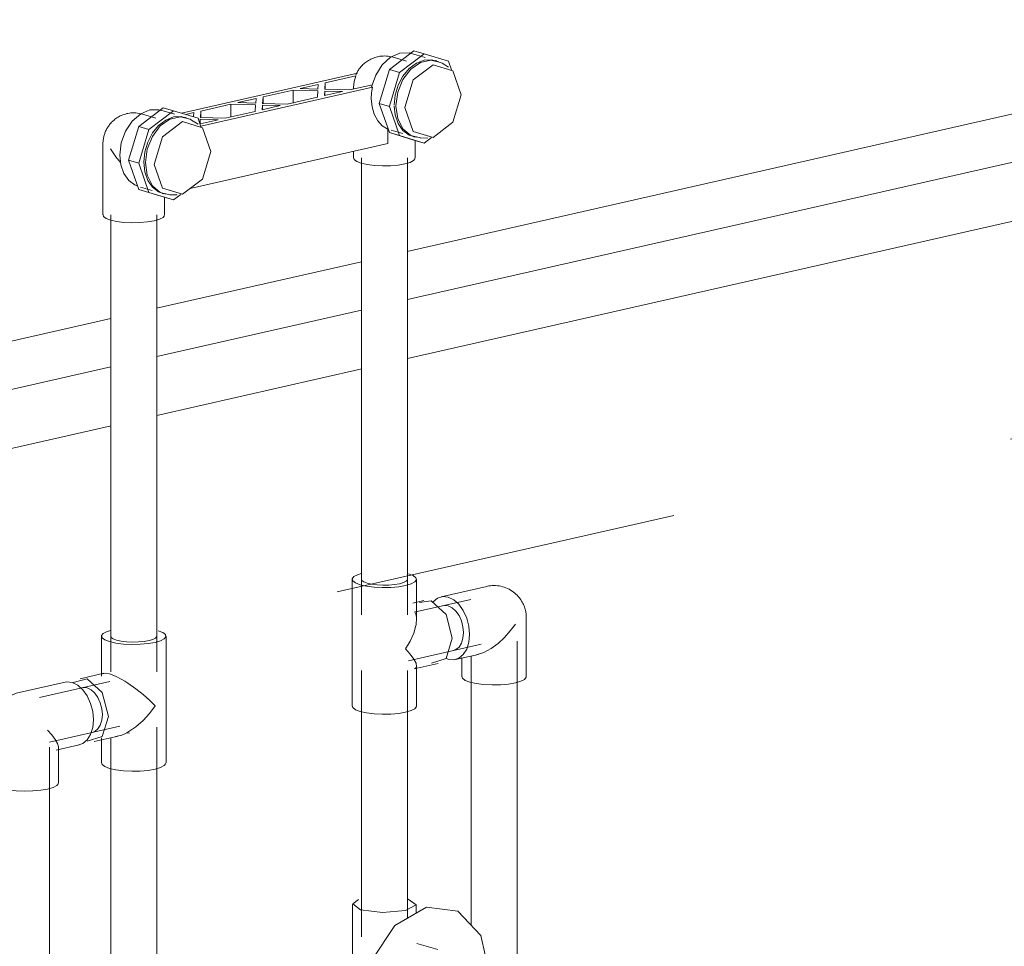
# Model space of a CAD drawing. Header units: millimetres. Extents: x 37081 to 77972, y -4495 to 22354.
# Tile 61 of 109: x 60228 to 60656, y 13214 to 13617. Entities that reach past the tile are written whole.
import ezdxf

# ---------------------------------------------------------------- set-up
doc = ezdxf.new("R2010")
doc.units = ezdxf.units.MM
doc.linetypes.add('ADSK_Скрыто', pattern=[300, 150, -150])
for name, color, linetype, lineweight in [('G-____-____-SYMB', 111, 'ADSK_Скрыто', 20), ('M-EQPM-____-OTLN', 50, 'Continuous', 20), ('P-PIPE-____-OTLN', 3, 'Continuous', 20)]:
    doc.layers.add(name, color=color, linetype=linetype, lineweight=lineweight)

# ---------------------------------------------------------------- blocks, each defined once
blk = doc.blocks.new('VTp_724_0 Водорозетка двойная - VTp_724_0-1631685-_3D_ копия 2 копия 1')
at = {"layer": 'M-EQPM-____-OTLN'}
for p, q in [((1759.34, 13594.99), (1770, 13603.09)), ((1766.77, 13598.6), (1760.96, 13600.31)), ((1774.42, 13601.79), (1763.77, 13593.69)), ((1774.85, 13600.24), (1768.91, 13601.99)), ((1770, 13603.09), (1774.42, 13601.79)), ((1785.08, 13598.53), (1774.42, 13601.79)), ((1780.01, 13598.73), (1779.28, 13598.95)), ((1785.08, 13595.97), (1782.28, 13597.71)), ((1786.37, 13594.82), (1785.08, 13598.53)), ((1745.57, 13593.42), (1668.97, 13576.04)), ((1731.48, 13589.19), (1744.76, 13592.21)), ((1744.82, 13592.61), (1744.94, 13592.83)), ((1754.92, 13580.27), (1759.34, 13594.99)), ((1763.77, 13593.69), (1759.34, 13594.99)), ((1763.77, 13593.69), (1759.38, 13579.08)), ((1677.41, 13570.39), (1752.06, 13587.34)), ((1720.56, 13586.72), (1728.44, 13588.5)), ((1728.44, 13588.5), (1728.31, 13586.49)), ((1731.3, 13586.41), (1731.48, 13589.19)), ((1731.48, 13589.19), (1731.48, 13586.38)), ((1751.97, 13588.35), (1742.05, 13586.09)), ((1743.83, 13587.17), (1743.83, 13586.5)), ((1752.06, 13587.34), (1751.66, 13587.45)), ((1704.27, 13580.27), (1704.45, 13583.06)), ((1704.45, 13583.06), (1717.52, 13586.03)), ((1704.45, 13583.06), (1704.45, 13580.25)), ((1728.08, 13582.93), (1715.02, 13579.96)), ((1717.52, 13586.03), (1728.26, 13585.71)), ((1717.52, 13580.38), (1717.52, 13586.03)), ((1728.31, 13586.49), (1720.56, 13586.72)), ((1728.26, 13585.71), (1728.08, 13582.93)), ((1731.12, 13583.62), (1731.25, 13585.63)), ((1739, 13585.4), (1731.12, 13583.62)), ((1731.25, 13585.63), (1739, 13585.4)), ((1731.25, 13583.64), (1731.25, 13585.63)), ((1742.05, 13586.09), (1731.3, 13586.41)), ((1650.48, 13570.27), (1661.13, 13578.38)), ((1661.13, 13578.38), (1665.56, 13577.08)), ((1677.42, 13576.92), (1690.49, 13579.89)), ((1690.49, 13579.89), (1701.23, 13579.58)), ((1690.49, 13574.39), (1690.49, 13579.89)), ((1693.53, 13580.58), (1701.41, 13582.37)), ((1701.28, 13580.36), (1693.53, 13580.58)), ((1701.23, 13579.58), (1701.06, 13576.79)), ((1701.41, 13582.37), (1701.28, 13580.36)), ((1704.1, 13577.48), (1704.22, 13579.49)), ((1711.98, 13579.27), (1704.1, 13577.48)), ((1704.22, 13579.49), (1711.98, 13579.27)), ((1704.22, 13577.51), (1704.22, 13579.08)), ((1715.02, 13579.96), (1704.27, 13580.27)), ((1759.34, 13567.56), (1754.92, 13580.27)), ((1754.92, 13580.27), (1759.35, 13578.97)), ((1759.35, 13578.97), (1763.77, 13566.26)), ((1657.9, 13573.89), (1652.09, 13575.59)), ((1665.56, 13577.08), (1654.9, 13568.98)), ((1665.99, 13575.53), (1660.04, 13577.27)), ((1676.22, 13573.82), (1665.56, 13577.08)), ((1671.14, 13574.02), (1670.42, 13574.23)), ((1670.9, 13575.44), (1674.38, 13576.23)), ((1674.38, 13576.23), (1674.27, 13574.41)), ((1677.24, 13574.13), (1677.42, 13576.92)), ((1687.99, 13573.82), (1677.24, 13574.13)), ((1677.42, 13574.11), (1677.42, 13576.92)), ((1701.06, 13576.79), (1687.99, 13573.82)), ((1646.06, 13555.56), (1650.48, 13570.27)), ((1654.9, 13568.98), (1650.48, 13570.27)), ((1676.22, 13571.26), (1673.42, 13573)), ((1677.51, 13570.11), (1676.22, 13573.82)), ((1677.07, 13571.37), (1677.2, 13573.36)), ((1684.95, 13573.13), (1677.08, 13571.35)), ((1677.2, 13573.36), (1684.95, 13573.13)), ((1677.2, 13571.37), (1677.2, 13573.36)), ((1654.9, 13568.98), (1650.49, 13554.26)), ((1758.7, 13562.76), (1758.7, 13569.08)), ((1770, 13564.29), (1759.34, 13567.56)), ((1759.34, 13567.56), (1763.77, 13566.26)), ((1760.09, 13568.62), (1765.14, 13567.14)), ((1763.77, 13566.26), (1774.42, 13563)), ((1769.57, 13565.84), (1770.3, 13565.63)), ((1634.92, 13562.74), (1634.92, 13531.82)), ((1672.76, 13543.25), (1758.7, 13562.76)), ((1770, 13564.29), (1774.42, 13563)), ((1770.58, 13556.53), (1770.58, 13564.17)), ((1772.76, 13565.26), (1776.06, 13565.21)), ((1774.42, 13563), (1777.63, 13565.43)), ((1743.78, 13559.37), (1743.78, 13556.53)), ((1650.48, 13542.84), (1646.06, 13555.56)), ((1646.06, 13555.56), (1650.49, 13554.26)), ((1650.49, 13554.26), (1654.9, 13541.54)), ((1649.02, 13544.68), (1649.95, 13544.32)), ((1661.13, 13539.58), (1650.48, 13542.84)), ((1650.48, 13542.84), (1654.9, 13541.54)), ((1651.22, 13543.91), (1656.28, 13542.43)), ((1654.9, 13541.54), (1665.56, 13538.28)), ((1660.71, 13541.13), (1661.43, 13540.91)), ((1663.9, 13540.54), (1667.2, 13540.5)), ((1665.56, 13538.28), (1668.76, 13540.72)), ((1661.13, 13539.58), (1665.56, 13538.28)), ((1661.72, 13531.82), (1661.72, 13539.46))]:
    blk.add_line(p, q, dxfattribs=at)
for points in [[(1754.22, 13600.52, 0), (1753.59, 13600.36, 0), (1752.98, 13600.17, 0), (1752.4, 13599.97, 0), (1751.84, 13599.74, 0), (1751.31, 13599.49, 0), (1750.8, 13599.23, 0), (1750.31, 13598.96, 0), (1749.85, 13598.67, 0), (1749.42, 13598.37, 0), (1749, 13598.06, 0), (1748.61, 13597.75, 0), (1748.24, 13597.43, 0), (1747.89, 13597.1, 0), (1747.55, 13596.77, 0), (1747.24, 13596.43, 0), (1746.94, 13596.09, 0), (1746.66, 13595.75, 0), (1746.4, 13595.41, 0), (1746.15, 13595.06, 0), (1745.92, 13594.71, 0), (1745.7, 13594.36, 0), (1745.5, 13594, 0), (1745.3, 13593.65, 0), (1745.12, 13593.29, 0), (1744.96, 13592.93, 0), (1744.82, 13592.61, 0)], [(1768.64, 13602.06, 0), (1767.95, 13602.21, 0), (1763.91, 13602.07, 0), (1759.89, 13600.27, 0), (1756.28, 13597, 0), (1753.44, 13592.58, 0), (1751.66, 13587.45, 0)], [(1760.96, 13600.31, 0), (1760.24, 13600.5, 0), (1759.52, 13600.65, 0), (1758.8, 13600.75, 0), (1758.07, 13600.82, 0), (1757.36, 13600.85, 0), (1756.65, 13600.84, 0), (1755.95, 13600.79, 0), (1755.27, 13600.71, 0), (1754.61, 13600.6, 0), (1754.22, 13600.52, 0)], [(1761.47, 13579.45, 0), (1761.91, 13583.87, 0), (1763.21, 13588.18, 0), (1765.27, 13592.1, 0), (1767.95, 13595.36, 0), (1771.07, 13597.73, 0), (1774.42, 13599.06, 0), (1777.78, 13599.25, 0), (1780.81, 13598.34, 0)], [(1782.28, 13597.71, 0), (1781.63, 13598.08, 0), (1777.4, 13599.1, 0), (1772.9, 13598.08, 0), (1768.68, 13595.14, 0), (1765.23, 13590.64, 0), (1762.98, 13585.12, 0), (1762.2, 13579.24, 0)], [(1790.6, 13584.04, 0), (1787, 13594.39, 0), (1778.32, 13597.05, 0), (1769.64, 13590.45, 0), (1766.05, 13578.46, 0)], [(1744.76, 13592.21, 0), (1744.06, 13589.71, 0), (1743.83, 13587.17, 0)], [(1751.5, 13582.38, 0), (1751.64, 13584.85, 0), (1752.06, 13587.34, 0)], [(1766.05, 13578.46, 0), (1769.64, 13568.11, 0), (1778.32, 13565.45, 0), (1787, 13572.05, 0), (1790.6, 13584.04, 0)], [(1758.7, 13569.08, 0), (1756.29, 13570.53, 0), (1754.27, 13572.7, 0), (1752.76, 13575.5, 0), (1751.82, 13578.78, 0), (1751.5, 13582.38, 0)], [(1771.07, 13565.54, 0), (1767.95, 13566.49, 0), (1765.27, 13568.53, 0), (1763.21, 13571.52, 0), (1761.91, 13575.24, 0), (1761.48, 13579.06, 0)], [(1762.2, 13579.07, 0), (1762.98, 13573.72, 0), (1765.23, 13569.22, 0), (1768.68, 13566.28, 0), (1772.9, 13565.26, 0)], [(1645.35, 13575.8, 0), (1644.72, 13575.64, 0), (1644.12, 13575.46, 0), (1643.54, 13575.25, 0), (1642.98, 13575.03, 0), (1642.44, 13574.78, 0), (1641.94, 13574.52, 0), (1641.45, 13574.24, 0), (1640.99, 13573.95, 0), (1640.55, 13573.66, 0), (1640.14, 13573.35, 0), (1639.74, 13573.03, 0), (1639.37, 13572.71, 0), (1639.02, 13572.38, 0), (1638.69, 13572.05, 0), (1638.38, 13571.72, 0), (1638.08, 13571.38, 0), (1637.8, 13571.04, 0), (1637.54, 13570.69, 0), (1637.29, 13570.34, 0), (1637.06, 13569.99, 0), (1636.84, 13569.64, 0), (1636.63, 13569.29, 0), (1636.44, 13568.93, 0), (1636.26, 13568.58, 0), (1636.09, 13568.22, 0), (1635.94, 13567.85, 0), (1635.79, 13567.49, 0), (1635.66, 13567.12, 0), (1635.54, 13566.75, 0), (1635.43, 13566.38, 0), (1635.33, 13566.01, 0), (1635.24, 13565.63, 0), (1635.16, 13565.24, 0), (1635.09, 13564.86, 0), (1635.03, 13564.46, 0), (1634.99, 13564.07, 0), (1634.95, 13563.67, 0), (1634.93, 13563.26, 0), (1634.92, 13562.85, 0), (1634.92, 13562.74, 0)], [(1659.36, 13577.45, 0), (1655.33, 13577.42, 0), (1651.3, 13575.73, 0), (1647.65, 13572.56, 0), (1644.74, 13568.2, 0), (1642.88, 13563.11, 0), (1642.24, 13557.78, 0)], [(1652.09, 13575.59, 0), (1651.38, 13575.78, 0), (1650.66, 13575.93, 0), (1649.93, 13576.04, 0), (1649.21, 13576.11, 0), (1648.49, 13576.14, 0), (1647.78, 13576.13, 0), (1647.09, 13576.08, 0), (1646.41, 13576, 0), (1645.75, 13575.89, 0), (1645.35, 13575.8, 0)], [(1652.61, 13554.74, 0), (1653.05, 13559.15, 0), (1654.34, 13563.47, 0), (1656.4, 13567.39, 0), (1659.09, 13570.64, 0), (1662.21, 13573.02, 0), (1665.56, 13574.35, 0), (1668.91, 13574.54, 0), (1672.04, 13573.58, 0)], [(1673.42, 13573, 0), (1672.76, 13573.37, 0), (1668.54, 13574.39, 0), (1664.04, 13573.37, 0), (1659.81, 13570.43, 0), (1656.37, 13565.93, 0), (1654.12, 13560.4, 0), (1653.34, 13554.53, 0)], [(1681.73, 13559.32, 0), (1678.14, 13569.68, 0), (1669.46, 13572.33, 0), (1660.78, 13565.74, 0), (1657.18, 13553.75, 0)], [(1638.26, 13560.45, 0), (1640.54, 13556.97, 0), (1642.53, 13554.55, 0)], [(1642.24, 13557.78, 0), (1642.69, 13553.53, 0), (1644.01, 13549.77, 0), (1646.11, 13546.78, 0), (1648.85, 13544.75, 0)], [(1657.18, 13553.75, 0), (1660.78, 13543.4, 0), (1669.46, 13540.74, 0), (1678.14, 13547.34, 0), (1681.73, 13559.32, 0)], [(1662.21, 13540.82, 0), (1659.09, 13541.78, 0), (1656.4, 13543.82, 0), (1654.34, 13546.8, 0), (1653.05, 13550.53, 0), (1652.61, 13554.74, 0)], [(1653.34, 13554.53, 0), (1654.12, 13549, 0), (1656.37, 13544.5, 0), (1659.81, 13541.56, 0), (1664.04, 13540.54, 0)], [(1747.12, 13554.25, 0), (1745.18, 13555, 0), (1744.05, 13555.85, 0), (1743.81, 13556.75, 0)], [(1770.56, 13556.31, 0), (1769.88, 13555.43, 0), (1768.34, 13554.62, 0), (1766.04, 13553.94, 0), (1763.13, 13553.44, 0), (1759.82, 13553.14, 0), (1756.33, 13553.08, 0), (1752.9, 13553.26, 0), (1749.76, 13553.66, 0), (1747.12, 13554.25, 0)], [(1638.26, 13529.54, 0), (1636.31, 13530.29, 0), (1635.18, 13531.14, 0), (1634.95, 13532.04, 0)], [(1661.69, 13531.6, 0), (1661.02, 13530.71, 0), (1659.47, 13529.9, 0), (1657.17, 13529.22, 0), (1654.27, 13528.72, 0), (1650.96, 13528.43, 0), (1647.47, 13528.37, 0), (1644.03, 13528.54, 0), (1640.89, 13528.94, 0), (1638.26, 13529.54, 0)]]:
    blk.add_polyline3d(points, dxfattribs=at)
blk = doc.blocks.new('PP-R Вентиль с хромированной рукояткой Белый - PP-R Вентиль с хромированной рукояткой Белый-V187-_3D_ копия 2 копия 1')
at = {"layer": 'P-PIPE-____-OTLN', "color": 150}
for p, q in [((1743.38, 13232.15), (1743.38, 13169.84)), ((1770.98, 13228.38), (1770.98, 13232.15)), ((1780.38, 13212.59), (1771.27, 13215.26)), ((1804.23, 13196.06), (1782.43, 13202.45)), ((1802.82, 13201.87), (1802.52, 13196.65)), ((1777.65, 13186.14), (1799.44, 13179.74)), ((1761.33, 13181.39), (1770.45, 13178.71)), ((1746.82, 13167.49), (1743.41, 13170.07))]:
    blk.add_line(p, q, dxfattribs=at)
for points in [[(1745.99, 13234.24, 0), (1743.41, 13232.38, 0), (1746.82, 13229.8, 0)], [(1746.82, 13229.8, 0), (1756.3, 13228.6, 0), (1766.3, 13229.48, 0), (1770.96, 13231.93, 0), (1767.55, 13234.51, 0)], [(1748.01, 13189.43, 0), (1751.68, 13207.89, 0), (1761.71, 13223.08, 0), (1775.42, 13230.91, 0), (1789.12, 13229.3, 0), (1799.15, 13218.67, 0), (1802.82, 13201.87, 0)], [(1773.66, 13192.84, 0), (1774.04, 13195.74, 0), (1775.15, 13198.46, 0), (1776.85, 13200.68, 0), (1778.93, 13202.13, 0), (1781.15, 13202.63, 0), (1783.23, 13202.13, 0)], [(1808.22, 13189.35, 0), (1808, 13191.43, 0), (1807.36, 13193.26, 0), (1806.35, 13194.73, 0), (1805.03, 13195.74, 0), (1803.49, 13196.21, 0), (1801.84, 13196.11, 0), (1800.19, 13195.46, 0), (1798.65, 13194.29, 0), (1797.32, 13192.68, 0), (1796.31, 13190.75, 0), (1795.67, 13188.63, 0), (1795.46, 13186.45, 0)], [(1797.65, 13180.08, 0), (1789.12, 13168.22, 0), (1775.42, 13160.39, 0), (1761.71, 13162, 0), (1751.68, 13172.63, 0), (1748.01, 13189.43, 0)], [(1777.65, 13186.14, 0), (1776.85, 13186.46, 0), (1775.15, 13187.91, 0), (1774.04, 13190.12, 0), (1773.66, 13192.84, 0)], [(1795.46, 13186.45, 0), (1795.67, 13184.38, 0), (1796.31, 13182.54, 0), (1797.32, 13181.07, 0), (1798.65, 13180.06, 0), (1800.19, 13179.59, 0), (1801.84, 13179.69, 0), (1803.49, 13180.34, 0), (1805.03, 13181.51, 0), (1806.35, 13183.12, 0), (1807.36, 13185.05, 0), (1808, 13187.17, 0), (1808.22, 13189.35, 0)], [(1757.58, 13166.28, 0), (1756.3, 13166.28, 0), (1746.82, 13167.49, 0)]]:
    blk.add_polyline3d(points, dxfattribs=at)
blk = doc.blocks.new('ADSK_Полипропилен_Тройник - Универсальный-1611226-_3D_ копия 2 копия 1')
at = {"layer": 'P-PIPE-____-OTLN', "color": 150}
for p, q in [((1743.18, 13373.45), (1743.18, 13357.99)), ((1771.18, 13357.99), (1771.18, 13373.45)), ((1751.64, 13371.3), (1749.68, 13371.75)), ((1753.98, 13371.01), (1751.64, 13371.3)), ((1756.55, 13370.88), (1753.98, 13371.01)), ((1759.15, 13370.92), (1756.55, 13370.88)), ((1761.62, 13371.14), (1759.15, 13370.92)), ((1763.79, 13371.51), (1761.62, 13371.14)), ((1774.36, 13364.17), (1769.49, 13363.07)), ((1772.5, 13363.39), (1777.46, 13364.04)), ((1743.18, 13357.99), (1743.18, 13333.84)), ((1770.93, 13353.52), (1771.16, 13356.74)), ((1771.18, 13356.06), (1771.18, 13357.99)), ((1770.19, 13334.51), (1780.55, 13336.87)), ((1771.18, 13333.84), (1771.18, 13335.77)), ((1743.18, 13333.84), (1743.18, 13318.38)), ((1771.18, 13318.38), (1771.18, 13333.84))]:
    blk.add_line(p, q, dxfattribs=at)
for points in [[(1747.15, 13375.97, 0), (1745.53, 13375.45, 0), (1743.92, 13374.61, 0), (1743.21, 13373.68, 0), (1743.46, 13372.74, 0), (1744.64, 13371.85, 0), (1746.67, 13371.07, 0)], [(1746.67, 13371.07, 0), (1749.42, 13370.44, 0), (1752.71, 13370.03, 0), (1756.29, 13369.85, 0), (1759.94, 13369.91, 0), (1763.4, 13370.21, 0), (1766.43, 13370.74, 0), (1768.84, 13371.45, 0), (1770.45, 13372.3, 0), (1771.16, 13373.22, 0), (1770.91, 13374.16, 0), (1769.73, 13375.05, 0), (1767.7, 13375.84, 0)], [(1749.68, 13371.75, 0), (1748.22, 13372.31, 0), (1747.38, 13372.94, 0), (1747.2, 13373.62, 0)], [(1767.16, 13373.29, 0), (1766.66, 13372.63, 0), (1765.51, 13372.02, 0), (1763.79, 13371.51, 0)], [(1777.46, 13364.04, 0), (1783.99, 13358.17, 0), (1786.7, 13347.81, 0), (1783.99, 13339.04, 0), (1777.62, 13336.95, 0)], [(1771.16, 13356.74, 0), (1771.02, 13357.86, 0), (1770.73, 13358.9, 0)], [(1766.43, 13343.2, 0), (1768.44, 13346.63, 0), (1769.98, 13350.1, 0), (1770.92, 13353.44, 0)], [(1771.16, 13335.49, 0), (1770.93, 13336.95, 0), (1769.98, 13338.8, 0), (1768.44, 13340.91, 0), (1766.43, 13343.2, 0)], [(1770.73, 13334.75, 0), (1771.02, 13335.07, 0), (1771.16, 13335.49, 0)], [(1746.67, 13316, 0), (1744.64, 13316.78, 0), (1743.46, 13317.67, 0), (1743.21, 13318.61, 0)], [(1771.16, 13318.15, 0), (1770.45, 13317.23, 0), (1768.84, 13316.38, 0), (1766.43, 13315.67, 0), (1763.4, 13315.14, 0), (1759.94, 13314.84, 0), (1756.29, 13314.78, 0), (1752.71, 13314.96, 0), (1749.42, 13315.37, 0), (1746.67, 13316, 0)]]:
    blk.add_polyline3d(points, dxfattribs=at)
blk = doc.blocks.new('ADSK_Полипропилен_Отвод - Универсальный-V219-_3D_ копия 2 копия 1')
at = {"layer": 'P-PIPE-____-OTLN', "color": 150}
for p, q in [((1801.75, 13370.39), (1781.85, 13365.87)), ((1783.24, 13362.05), (1784.95, 13361.88)), ((1784.95, 13361.88), (1786.66, 13361.05)), ((1786.66, 13361.05), (1788.25, 13359.62)), ((1788.25, 13359.62), (1789.62, 13357.68)), ((1789.62, 13357.68), (1790.67, 13355.37)), ((1818.85, 13331.13), (1818.85, 13356.74)), ((1790.67, 13355.37), (1791.33, 13352.85)), ((1791.33, 13352.85), (1791.56, 13350.28)), ((1791.33, 13347.85), (1790.67, 13345.71)), ((1791.56, 13350.28), (1791.33, 13347.85)), ((1790.67, 13345.71), (1789.62, 13344.02)), ((1784.01, 13339.04), (1784.95, 13338.69)), ((1788.05, 13338.57), (1798.04, 13340.84)), ((1790.85, 13339.53), (1790.85, 13331.13))]:
    blk.add_line(p, q, dxfattribs=at)
for points in [[(1818.85, 13356.74, 0), (1818.84, 13357.18, 0), (1818.82, 13357.62, 0), (1818.78, 13358.07, 0), (1818.73, 13358.53, 0), (1818.66, 13358.99, 0), (1818.58, 13359.47, 0), (1818.47, 13359.94, 0), (1818.35, 13360.43, 0), (1818.21, 13360.92, 0), (1818.04, 13361.42, 0), (1817.85, 13361.92, 0), (1817.63, 13362.43, 0), (1817.39, 13362.95, 0), (1817.12, 13363.46, 0), (1816.83, 13363.98, 0), (1816.5, 13364.5, 0), (1816.14, 13365.01, 0), (1815.74, 13365.52, 0), (1815.32, 13366.03, 0), (1814.86, 13366.52, 0), (1814.36, 13367.01, 0), (1813.83, 13367.47, 0), (1813.27, 13367.92, 0), (1812.67, 13368.35, 0), (1812.04, 13368.75, 0), (1811.39, 13369.12, 0), (1810.7, 13369.45, 0), (1810, 13369.75, 0), (1809.28, 13370.02, 0), (1808.54, 13370.24, 0), (1807.79, 13370.42, 0), (1807.03, 13370.57, 0), (1806.28, 13370.66, 0), (1805.52, 13370.72, 0), (1804.78, 13370.74, 0), (1804.04, 13370.71, 0), (1803.32, 13370.65, 0), (1802.61, 13370.56, 0), (1801.93, 13370.43, 0), (1801.75, 13370.39, 0)], [(1784.95, 13365.75, 0), (1782.56, 13365.99, 0), (1780.33, 13365.29, 0), (1778.41, 13363.7, 0)], [(1784.95, 13338.69, 0), (1787.34, 13338.45, 0), (1789.57, 13339.15, 0), (1791.49, 13340.74, 0), (1792.96, 13343.11, 0), (1793.88, 13346.1, 0), (1794.2, 13349.51, 0), (1793.88, 13353.1, 0), (1792.96, 13356.63, 0), (1791.49, 13359.87, 0), (1789.57, 13362.58, 0), (1787.34, 13364.58, 0), (1784.95, 13365.75, 0)], [(1814.09, 13354.02, 0), (1811.9, 13351.02, 0), (1809.4, 13348.18, 0), (1806.61, 13345.57, 0), (1803.58, 13343.32, 0), (1800.38, 13341.61, 0), (1797.18, 13340.68, 0)], [(1789.62, 13344.02, 0), (1788.25, 13342.88, 0), (1786.66, 13342.39, 0)], [(1794.34, 13328.75, 0), (1792.3, 13329.53, 0), (1791.12, 13330.42, 0), (1790.87, 13331.36, 0)], [(1818.85, 13331.13, 0), (1818.82, 13330.9, 0), (1818.11, 13329.98, 0), (1816.5, 13329.13, 0), (1814.09, 13328.42, 0), (1811.06, 13327.9, 0), (1807.6, 13327.59, 0), (1803.95, 13327.53, 0), (1800.37, 13327.71, 0), (1797.09, 13328.13, 0), (1794.34, 13328.75, 0)]]:
    blk.add_polyline3d(points, dxfattribs=at)
blk = doc.blocks.new('ADSK_Полипропилен_Тройник - Универсальный-V220-_3D_ копия 2 копия 1')
at = {"layer": 'P-PIPE-____-OTLN', "color": 220}
for p, q in [((1634.32, 13348.74), (1634.32, 13333.28)), ((1662.32, 13333.28), (1662.32, 13348.74)), ((1642.78, 13346.59), (1640.81, 13347.03)), ((1645.12, 13346.29), (1642.78, 13346.59)), ((1647.68, 13346.16), (1645.12, 13346.29)), ((1650.29, 13346.21), (1647.68, 13346.16)), ((1652.76, 13346.42), (1650.29, 13346.21)), ((1654.93, 13346.8), (1652.76, 13346.42)), ((1635.31, 13332.61), (1624.95, 13330.25)), ((1634.32, 13333.28), (1634.32, 13331.34)), ((1662.32, 13309.13), (1662.32, 13333.28)), ((1628.05, 13330.13), (1621.96, 13328.57)), ((1628.05, 13326.26), (1626.34, 13326.43)), ((1629.76, 13325.43), (1628.05, 13326.26)), ((1631.35, 13324), (1629.76, 13325.43)), ((1632.72, 13322.06), (1631.35, 13324)), ((1633.77, 13319.75), (1632.72, 13322.06)), ((1634.43, 13317.23), (1633.77, 13319.75)), ((1634.65, 13314.66), (1634.43, 13317.23)), ((1634.43, 13312.23), (1634.65, 13314.66)), ((1632.72, 13308.4), (1633.77, 13310.09)), ((1633.77, 13310.09), (1634.43, 13312.23)), ((1662.32, 13293.67), (1662.32, 13309.13)), ((1631.15, 13302.95), (1641.51, 13305.3)), ((1634.32, 13304.63), (1634.32, 13293.67)), ((1643.1, 13305.77), (1640.3, 13305.1)), ((1646.41, 13306.59), (1645.12, 13306.68))]:
    blk.add_line(p, q, dxfattribs=at)
for points in [[(1638.29, 13351.26, 0), (1636.67, 13350.74, 0), (1635.06, 13349.89, 0), (1634.35, 13348.97, 0), (1634.59, 13348.03, 0), (1635.77, 13347.13, 0), (1637.81, 13346.35, 0)], [(1637.81, 13346.35, 0), (1640.56, 13345.73, 0), (1643.84, 13345.31, 0), (1647.43, 13345.13, 0), (1651.07, 13345.2, 0), (1654.53, 13345.5, 0), (1657.57, 13346.02, 0), (1659.97, 13346.73, 0), (1661.58, 13347.58, 0), (1662.29, 13348.51, 0), (1662.05, 13349.45, 0), (1660.87, 13350.34, 0), (1658.83, 13351.12, 0)], [(1640.81, 13347.03, 0), (1639.36, 13347.59, 0), (1638.52, 13348.23, 0), (1638.34, 13348.9, 0)], [(1658.3, 13348.57, 0), (1657.79, 13347.91, 0), (1656.64, 13347.31, 0), (1654.93, 13346.8, 0)], [(1634.77, 13332.37, 0), (1635.92, 13332.67, 0), (1637.81, 13332.34, 0)], [(1637.81, 13332.34, 0), (1640.3, 13331.38, 0), (1643.1, 13329.93, 0)], [(1628.05, 13303.07, 0), (1634.59, 13305.12, 0), (1637.3, 13313.89, 0), (1634.59, 13324.25, 0), (1628.05, 13330.13, 0)], [(1643.1, 13329.93, 0), (1644.45, 13329.13, 0), (1645.78, 13328.28, 0)], [(1645.78, 13328.28, 0), (1649.2, 13325.88, 0), (1652.33, 13323.39, 0), (1655.14, 13320.9, 0), (1657.57, 13318.49, 0)], [(1657.57, 13318.49, 0), (1655.14, 13315.19, 0), (1652.33, 13312.09, 0), (1649.2, 13309.32, 0), (1645.78, 13307.02, 0)], [(1629.76, 13306.77, 0), (1631.35, 13307.26, 0), (1632.72, 13308.4, 0)], [(1645.78, 13307.02, 0), (1644.45, 13306.33, 0), (1643.1, 13305.77, 0)], [(1637.81, 13291.28, 0), (1635.77, 13292.06, 0), (1634.59, 13292.96, 0), (1634.35, 13293.9, 0)], [(1662.29, 13293.44, 0), (1661.58, 13292.51, 0), (1659.97, 13291.67, 0), (1657.57, 13290.96, 0), (1654.53, 13290.43, 0), (1651.07, 13290.13, 0), (1647.43, 13290.06, 0), (1643.84, 13290.24, 0), (1640.56, 13290.66, 0), (1637.81, 13291.28, 0)]]:
    blk.add_polyline3d(points, dxfattribs=at)
blk = doc.blocks.new('ADSK_Полипропилен_Отвод - Универсальный-V221-_3D_ копия 2 копия 1')
at = {"layer": 'P-PIPE-____-OTLN', "color": 220}
for p, q in [((1618.44, 13328.78), (1598.55, 13324.26)), ((1587.64, 13310.61), (1587.64, 13285)), ((1614.65, 13299.2), (1624.64, 13301.47)), ((1615.64, 13285), (1615.64, 13300.45))]:
    blk.add_line(p, q, dxfattribs=at)
for points in [[(1618.44, 13328.77, 0), (1619.15, 13328.89, 0), (1621.54, 13328.65, 0)], [(1621.54, 13328.65, 0), (1623.93, 13327.49, 0), (1626.16, 13325.48, 0), (1628.08, 13322.77, 0), (1629.55, 13319.54, 0), (1630.47, 13316, 0), (1630.79, 13312.41, 0), (1630.47, 13309, 0), (1629.55, 13306.01, 0), (1628.08, 13303.64, 0), (1626.16, 13302.05, 0), (1623.93, 13301.36, 0)], [(1598.55, 13324.26, 0), (1597.89, 13324.09, 0), (1597.26, 13323.9, 0), (1596.65, 13323.68, 0), (1596.06, 13323.45, 0), (1595.51, 13323.19, 0), (1594.97, 13322.91, 0), (1594.47, 13322.63, 0), (1593.99, 13322.33, 0), (1593.53, 13322.01, 0), (1593.1, 13321.69, 0), (1592.69, 13321.36, 0), (1592.3, 13321.03, 0), (1591.93, 13320.69, 0), (1591.58, 13320.34, 0), (1591.25, 13319.99, 0), (1590.95, 13319.63, 0), (1590.65, 13319.28, 0), (1590.38, 13318.92, 0), (1590.12, 13318.55, 0), (1589.88, 13318.19, 0), (1589.65, 13317.82, 0), (1589.43, 13317.45, 0), (1589.23, 13317.08, 0), (1589.04, 13316.71, 0), (1588.87, 13316.33, 0), (1588.71, 13315.95, 0), (1588.56, 13315.57, 0), (1588.42, 13315.19, 0), (1588.29, 13314.8, 0), (1588.17, 13314.41, 0), (1588.07, 13314.02, 0), (1587.97, 13313.63, 0), (1587.89, 13313.23, 0), (1587.82, 13312.82, 0), (1587.76, 13312.41, 0), (1587.71, 13312, 0), (1587.68, 13311.58, 0), (1587.66, 13311.15, 0), (1587.65, 13310.72, 0), (1587.64, 13310.61, 0)], [(1615.63, 13300.66, 0), (1615.19, 13302.12, 0), (1614.19, 13303.86, 0), (1612.74, 13305.81, 0), (1610.89, 13307.89, 0)], [(1591.13, 13282.62, 0), (1589.1, 13283.4, 0), (1587.92, 13284.29, 0), (1587.67, 13285.23, 0)], [(1615.62, 13284.77, 0), (1614.91, 13283.85, 0), (1613.3, 13283, 0), (1610.89, 13282.29, 0), (1607.86, 13281.77, 0), (1604.4, 13281.46, 0), (1600.75, 13281.4, 0), (1597.17, 13281.58, 0), (1593.89, 13282, 0), (1591.13, 13282.62, 0)]]:
    blk.add_polyline3d(points, dxfattribs=at)

msp = doc.modelspace()

# ---------------------------------------------------------------- linework, layer by layer
at = {"layer": 'G-____-____-SYMB'}
msp.add_line((63730.18, 14131.73), (58162.09, 12867.66), dxfattribs=at)
at = {"layer": 'P-PIPE-____-OTLN', "color": 150}
for p, q in [((62810.96, 14064.14), (60396.16, 13515.94)), ((60376.29, 13556.53), (60376.29, 13357.99)), ((60396.29, 13357.99), (60396.29, 13556.53)), ((60376.31, 13511.43), (60287.3, 13491.22)), ((60267.44, 13486.71), (59800.8, 13380.78)), ((60423.85, 13364.7), (60399.18, 13359.1)), ((60396.76, 13338.04), (60428.28, 13345.2)), ((60443.95, 12980.43), (60443.95, 13346.59)), ((60423.95, 13340.1), (60423.95, 13223.23)), ((60376.29, 13333.84), (60376.29, 13218.15)), ((60396.29, 13226.21), (60396.29, 13333.84))]:
    msp.add_line(p, q, dxfattribs=at)
at = {"layer": 'P-PIPE-____-OTLN', "color": 220}
for p, q in [((62742.4, 14027.61), (60396.26, 13494.99)), ((60396.26, 13469.35), (61834.44, 13795.85)), ((60267.42, 13531.82), (60267.42, 13333.28)), ((60287.42, 13333.28), (60287.42, 13531.82)), ((60376.31, 13490.46), (60287.4, 13470.27)), ((60267.44, 13465.74), (59800.8, 13359.81)), ((60287.4, 13444.64), (60376.48, 13464.86)), ((59800.8, 13334.17), (60267.62, 13440.15)), ((60266.95, 13329.08), (60236.41, 13322.15)), ((60240.84, 13302.64), (60271.38, 13309.58)), ((60287.42, 13201.49), (60287.42, 13309.13)), ((60267.42, 13304.56), (60267.42, 13193.43)), ((60274.22, 13306.68), (60275.51, 13306.59)), ((60240.75, 12934.3), (60240.75, 13300.46))]:
    msp.add_line(p, q, dxfattribs=at)

# ---------------------------------------------------------------- block references
at = {"layer": 'M-EQPM-____-OTLN'}
msp.add_blockref('VTp_724_0 Водорозетка двойная - VTp_724_0-1631685-_3D_ копия 2 копия 1', (58629.1, 0), dxfattribs=at)
at = {"layer": 'P-PIPE-____-OTLN', "color": 150}
for name in ['ADSK_Полипропилен_Тройник - Универсальный-1611226-_3D_ копия 2 копия 1', 'ADSK_Полипропилен_Отвод - Универсальный-V219-_3D_ копия 2 копия 1', 'PP-R Вентиль с хромированной рукояткой Белый - PP-R Вентиль с хромированной рукояткой Белый-V187-_3D_ копия 2 копия 1']:
    msp.add_blockref(name, (58629.1, 0), dxfattribs=at)
at = {"layer": 'P-PIPE-____-OTLN', "color": 220}
for name in ['ADSK_Полипропилен_Тройник - Универсальный-V220-_3D_ копия 2 копия 1', 'ADSK_Полипропилен_Отвод - Универсальный-V221-_3D_ копия 2 копия 1']:
    msp.add_blockref(name, (58629.1, 0), dxfattribs=at)

doc.saveas('drawing.dxf')
